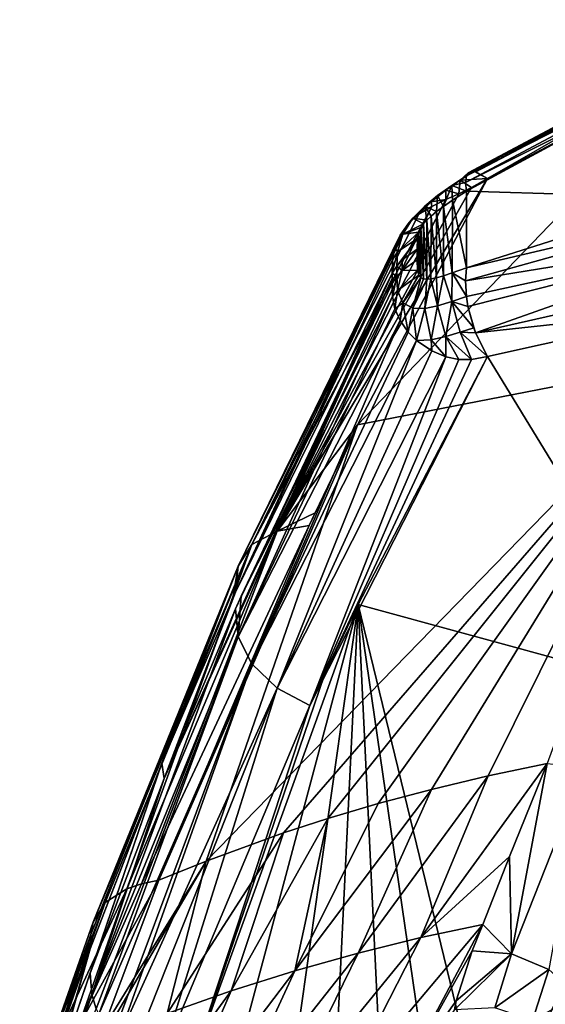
# Model space of a CAD drawing. Header units: millimetres. Extents: x -151 to 151, y -40 to 44.
# Tile 29 of 124: x -147 to -139, y 26 to 41. Entities that reach past the tile are written whole.
import ezdxf

# ---------------------------------------------------------------- set-up
doc = ezdxf.new("R2010")
doc.units = ezdxf.units.MM
doc.header["$LTSCALE"] = 45.597872
for name, color, linetype in [('282', 7, 'CONTINUOUS'), ('283', 7, 'CONTINUOUS'), ('285', 7, 'CONTINUOUS'), ('286', 7, 'CONTINUOUS'), ('287', 7, 'CONTINUOUS'), ('288', 7, 'CONTINUOUS'), ('291', 7, 'CONTINUOUS'), ('292', 7, 'CONTINUOUS'), ('424', 7, 'CONTINUOUS'), ('442', 7, 'CONTINUOUS'), ('480', 7, 'CONTINUOUS'), ('543', 7, 'CONTINUOUS'), ('547', 7, 'CONTINUOUS'), ('548', 7, 'CONTINUOUS'), ('549', 7, 'CONTINUOUS'), ('550', 7, 'CONTINUOUS')]:
    doc.layers.add(name, color=color, linetype=linetype)

msp = doc.modelspace()

# ---------------------------------------------------------------- linework, layer by layer
at = {"layer": '282', "color": 7, "linetype": 'CONTINUOUS', "true_color": 0xa2afbf}
for points in [[(-141.276, 37.083, 36.921), (-144.878, 29.099, 29.426), (-141.276, 37.002, 37.002), (-141.276, 37.083, 36.921)], [(-144.878, 29.099, 29.426), (-141.276, 37.083, 36.921), (-143.752, 32.043, 31.769), (-144.878, 29.099, 29.426)], [(-141.276, 37.002, 37.002), (-144.878, 29.099, 29.426), (-143.748, 31.778, 32.051), (-141.276, 37.002, 37.002)], [(-143.66, 31.977, 32.246), (-141.276, 37.002, 37.002), (-143.748, 31.778, 32.051), (-143.66, 31.977, 32.246)], [(-141.276, 36.921, 37.083), (-141.276, 37.002, 37.002), (-143.66, 31.977, 32.246), (-141.276, 36.921, 37.083)], [(-144.913, 29.342, 29.013), (-144.878, 29.099, 29.426), (-143.794, 31.95, 31.675), (-144.913, 29.342, 29.013)], [(-143.794, 31.95, 31.675), (-144.878, 29.099, 29.426), (-143.752, 32.043, 31.769), (-143.794, 31.95, 31.675)], [(-144.913, 29.342, 29.013), (-146.047, 26.405, 26.019), (-146.662, 24.216, 24.67), (-144.913, 29.342, 29.013)], [(-146.047, 26.019, 26.405), (-144.913, 29.342, 29.013), (-146.662, 24.216, 24.67), (-146.047, 26.019, 26.405)], [(-144.878, 29.099, 29.426), (-144.913, 29.342, 29.013), (-146.047, 26.019, 26.405), (-144.878, 29.099, 29.426)], [(-146.911, 23.951, 23.423), (-147.16, 22.579, 23.233), (-146.047, 26.405, 26.019), (-146.911, 23.951, 23.423)], [(-146.047, 26.405, 26.019), (-147.16, 22.579, 23.233), (-146.662, 24.216, 24.67), (-146.047, 26.405, 26.019)]]:
    msp.add_3dface(points, dxfattribs=at)
at = {"layer": '283', "color": 7, "linetype": 'CONTINUOUS', "true_color": 0xa2afbf}
for points in [[(-139.77, 35.769, 38.58), (-136.487, 30.391, 35.724), (-136.296, 36.535, 40.436), (-139.77, 35.769, 38.58)], [(-141.814, 31.846, 34.702), (-136.487, 30.391, 35.724), (-139.77, 35.769, 38.58), (-141.814, 31.846, 34.702)], [(-144.48, 24.461, 27.686), (-143.825, 24.31, 27.94), (-141.814, 31.846, 34.702), (-144.48, 24.461, 27.686)], [(-142.346, 30.738, 33.605), (-144.48, 24.461, 27.686), (-141.814, 31.846, 34.702), (-142.346, 30.738, 33.605)], [(-143.825, 24.31, 27.94), (-142.908, 24.09, 28.263), (-141.814, 31.846, 34.702), (-143.825, 24.31, 27.94)], [(-142.908, 24.09, 28.263), (-142.196, 23.914, 28.491), (-141.814, 31.846, 34.702), (-142.908, 24.09, 28.263)], [(-142.196, 23.914, 28.491), (-141.42, 23.72, 28.717), (-141.814, 31.846, 34.702), (-142.196, 23.914, 28.491)], [(-140.601, 23.514, 28.932), (-139.731, 23.297, 29.137), (-141.814, 31.846, 34.702), (-140.601, 23.514, 28.932)], [(-141.814, 31.846, 34.702), (-139.731, 23.297, 29.137), (-136.487, 30.391, 35.724), (-141.814, 31.846, 34.702)], [(-141.42, 23.72, 28.717), (-140.601, 23.514, 28.932), (-141.814, 31.846, 34.702), (-141.42, 23.72, 28.717)], [(-142.573, 30.253, 33.125), (-144.48, 24.461, 27.686), (-142.346, 30.738, 33.605), (-142.573, 30.253, 33.125)], [(-139.731, 23.297, 29.137), (-138.829, 23.074, 29.326), (-136.487, 30.391, 35.724), (-139.731, 23.297, 29.137)], [(-144.962, 24.569, 27.487), (-144.48, 24.461, 27.686), (-142.573, 30.253, 33.125), (-144.962, 24.569, 27.487)]]:
    msp.add_3dface(points, dxfattribs=at)
at = {"layer": '285', "color": 7, "linetype": 'CONTINUOUS', "true_color": 0xa2afbf}
for points in [[(-139.769, 38.581, 35.77), (-136.299, 40.436, 36.536), (-141.822, 34.686, 31.83), (-139.769, 38.581, 35.77)], [(-141.822, 34.686, 31.83), (-136.299, 40.436, 36.536), (-136.485, 35.725, 30.391), (-141.822, 34.686, 31.83)], [(-141.822, 34.686, 31.83), (-136.485, 35.725, 30.391), (-144.213, 27.793, 24.402), (-141.822, 34.686, 31.83)], [(-144.213, 27.793, 24.402), (-136.485, 35.725, 30.391), (-142.992, 28.238, 24.114), (-144.213, 27.793, 24.402)], [(-142.992, 28.238, 24.114), (-136.485, 35.725, 30.391), (-142.29, 28.466, 23.942), (-142.992, 28.238, 24.114)], [(-142.29, 28.466, 23.942), (-136.485, 35.725, 30.391), (-141.497, 28.7, 23.745), (-142.29, 28.466, 23.942)], [(-141.497, 28.7, 23.745), (-136.485, 35.725, 30.391), (-140.654, 28.924, 23.535), (-141.497, 28.7, 23.745)], [(-140.654, 28.924, 23.535), (-136.485, 35.725, 30.391), (-139.757, 29.138, 23.311), (-140.654, 28.924, 23.535)], [(-139.757, 29.138, 23.311), (-136.485, 35.725, 30.391), (-138.826, 29.333, 23.082), (-139.757, 29.138, 23.311)], [(-142.588, 33.094, 30.222), (-141.822, 34.686, 31.83), (-144.962, 27.488, 24.57), (-142.588, 33.094, 30.222)], [(-144.962, 27.488, 24.57), (-141.822, 34.686, 31.83), (-144.213, 27.793, 24.402), (-144.962, 27.488, 24.57)], [(-142.493, 33.296, 30.426), (-141.822, 34.686, 31.83), (-142.588, 33.094, 30.222), (-142.493, 33.296, 30.426)]]:
    msp.add_3dface(points, dxfattribs=at)
at = {"layer": '286', "color": 7, "linetype": 'CONTINUOUS', "true_color": 0xa2afbf}
for points in [[(-139.757, 29.138, 23.311), (-138.826, 29.333, 23.082), (-140.821, 26.584, 20.509), (-139.757, 29.138, 23.311)], [(-140.821, 26.584, 20.509), (-138.826, 29.333, 23.082), (-139.419, 27.865, 21.46), (-140.821, 26.584, 20.509)], [(-140.654, 28.924, 23.535), (-139.757, 29.138, 23.311), (-141.813, 26.337, 20.781), (-140.654, 28.924, 23.535)], [(-139.757, 29.138, 23.311), (-140.821, 26.584, 20.509), (-141.813, 26.337, 20.781), (-139.757, 29.138, 23.311)], [(-141.497, 28.7, 23.745), (-140.654, 28.924, 23.535), (-142.81, 26.058, 21.059), (-141.497, 28.7, 23.745)], [(-140.654, 28.924, 23.535), (-141.813, 26.337, 20.781), (-142.81, 26.058, 21.059), (-140.654, 28.924, 23.535)], [(-142.29, 28.466, 23.942), (-141.497, 28.7, 23.745), (-142.81, 26.058, 21.059), (-142.29, 28.466, 23.942)], [(-142.992, 28.238, 24.114), (-142.29, 28.466, 23.942), (-143.816, 25.741, 21.343), (-142.992, 28.238, 24.114)], [(-142.29, 28.466, 23.942), (-142.81, 26.058, 21.059), (-143.816, 25.741, 21.343), (-142.29, 28.466, 23.942)], [(-144.213, 27.793, 24.402), (-142.992, 28.238, 24.114), (-144.829, 25.384, 21.627), (-144.213, 27.793, 24.402)], [(-142.992, 28.238, 24.114), (-143.816, 25.741, 21.343), (-144.829, 25.384, 21.627), (-142.992, 28.238, 24.114)], [(-139.844, 26.789, 20.234), (-140.821, 26.584, 20.509), (-139.419, 27.865, 21.46), (-139.844, 26.789, 20.234)], [(-144.213, 27.793, 24.402), (-144.829, 25.384, 21.627), (-145.967, 24.8, 21.75), (-144.213, 27.793, 24.402)], [(-144.213, 27.793, 24.402), (-145.967, 24.8, 21.75), (-145.84, 25.146, 22.14), (-144.213, 27.793, 24.402)], [(-144.962, 27.488, 24.57), (-144.213, 27.793, 24.402), (-145.84, 25.146, 22.14), (-144.962, 27.488, 24.57)], [(-141.133, 24.36, 17.346), (-142.064, 24.152, 17.602), (-139.844, 26.789, 20.234), (-141.133, 24.36, 17.346)], [(-139.844, 26.789, 20.234), (-142.064, 24.152, 17.602), (-140.821, 26.584, 20.509), (-139.844, 26.789, 20.234)], [(-140.009, 26.371, 19.74), (-141.133, 24.36, 17.346), (-139.844, 26.789, 20.234), (-140.009, 26.371, 19.74)], [(-142.064, 24.152, 17.602), (-142.992, 23.922, 17.868), (-140.821, 26.584, 20.509), (-142.064, 24.152, 17.602)], [(-140.821, 26.584, 20.509), (-142.992, 23.922, 17.868), (-141.813, 26.337, 20.781), (-140.821, 26.584, 20.509)], [(-142.992, 23.922, 17.868), (-143.915, 23.669, 18.141), (-141.813, 26.337, 20.781), (-142.992, 23.922, 17.868)], [(-141.813, 26.337, 20.781), (-143.915, 23.669, 18.141), (-142.81, 26.058, 21.059), (-141.813, 26.337, 20.781)], [(-140.263, 25.584, 18.744), (-141.133, 24.36, 17.346), (-140.009, 26.371, 19.74), (-140.263, 25.584, 18.744)], [(-143.915, 23.669, 18.141), (-144.836, 23.39, 18.421), (-142.81, 26.058, 21.059), (-143.915, 23.669, 18.141)], [(-142.81, 26.058, 21.059), (-144.836, 23.39, 18.421), (-143.816, 25.741, 21.343), (-142.81, 26.058, 21.059)], [(-144.836, 23.39, 18.421), (-145.753, 23.084, 18.704), (-143.816, 25.741, 21.343), (-144.836, 23.39, 18.421)], [(-143.816, 25.741, 21.343), (-145.753, 23.084, 18.704), (-144.829, 25.384, 21.627), (-143.816, 25.741, 21.343)], [(-140.289, 25.442, 18.547), (-141.133, 24.36, 17.346), (-140.263, 25.584, 18.744), (-140.289, 25.442, 18.547)]]:
    msp.add_3dface(points, dxfattribs=at)
at = {"layer": '287', "color": 7, "linetype": 'CONTINUOUS', "true_color": 0xa2afbf}
for points in [[(-139.769, 38.581, 35.77), (-141.822, 34.686, 31.83), (-143.093, 33.008, 30.523), (-139.769, 38.581, 35.77)], [(-139.769, 38.581, 35.77), (-143.093, 33.008, 30.523), (-140.019, 38.438, 35.722), (-139.769, 38.581, 35.77)], [(-140.019, 38.438, 35.722), (-143.093, 33.008, 30.523), (-140.224, 38.339, 35.722), (-140.019, 38.438, 35.722)], [(-140.224, 38.339, 35.722), (-143.093, 33.008, 30.523), (-140.428, 38.247, 35.762), (-140.224, 38.339, 35.722)], [(-143.093, 33.008, 30.523), (-143.491, 32.795, 30.908), (-140.649, 38.141, 35.855), (-143.093, 33.008, 30.523)], [(-140.649, 38.141, 35.855), (-143.491, 32.795, 30.908), (-140.851, 38.015, 35.99), (-140.649, 38.141, 35.855)], [(-140.428, 38.247, 35.762), (-143.093, 33.008, 30.523), (-140.649, 38.141, 35.855), (-140.428, 38.247, 35.762)], [(-140.851, 38.015, 35.99), (-143.491, 32.795, 30.908), (-141.021, 37.863, 36.153), (-140.851, 38.015, 35.99)], [(-143.491, 32.795, 30.908), (-143.709, 32.452, 31.34), (-141.021, 37.863, 36.153), (-143.491, 32.795, 30.908)], [(-141.021, 37.863, 36.153), (-143.709, 32.452, 31.34), (-141.149, 37.687, 36.335), (-141.021, 37.863, 36.153)], [(-141.149, 37.687, 36.335), (-143.709, 32.452, 31.34), (-141.23, 37.496, 36.52), (-141.149, 37.687, 36.335)], [(-143.709, 32.452, 31.34), (-143.752, 32.043, 31.769), (-141.23, 37.496, 36.52), (-143.709, 32.452, 31.34)], [(-141.23, 37.496, 36.52), (-143.752, 32.043, 31.769), (-141.269, 37.293, 36.713), (-141.23, 37.496, 36.52)], [(-143.752, 32.043, 31.769), (-141.276, 37.083, 36.921), (-141.269, 37.293, 36.713), (-143.752, 32.043, 31.769)], [(-141.822, 34.686, 31.83), (-142.493, 33.296, 30.426), (-143.093, 33.008, 30.523), (-141.822, 34.686, 31.83)], [(-142.493, 33.296, 30.426), (-142.588, 33.094, 30.222), (-143.093, 33.008, 30.523), (-142.493, 33.296, 30.426)], [(-143.491, 32.795, 30.908), (-143.093, 33.008, 30.523), (-145.468, 27.355, 24.88), (-143.491, 32.795, 30.908)], [(-145.468, 27.355, 24.88), (-143.093, 33.008, 30.523), (-145.236, 27.431, 24.724), (-145.468, 27.355, 24.88)], [(-142.588, 33.094, 30.222), (-144.962, 27.488, 24.57), (-145.236, 27.431, 24.724), (-142.588, 33.094, 30.222)], [(-143.093, 33.008, 30.523), (-142.588, 33.094, 30.222), (-145.236, 27.431, 24.724), (-143.093, 33.008, 30.523)], [(-143.709, 32.452, 31.34), (-143.491, 32.795, 30.908), (-145.998, 26.825, 25.59), (-143.709, 32.452, 31.34)], [(-145.998, 26.825, 25.59), (-143.491, 32.795, 30.908), (-145.807, 27.137, 25.216), (-145.998, 26.825, 25.59)], [(-145.807, 27.137, 25.216), (-143.491, 32.795, 30.908), (-145.468, 27.355, 24.88), (-145.807, 27.137, 25.216)], [(-146.047, 26.405, 26.019), (-144.913, 29.342, 29.013), (-143.709, 32.452, 31.34), (-146.047, 26.405, 26.019)], [(-146.047, 26.405, 26.019), (-143.709, 32.452, 31.34), (-146.038, 26.629, 25.796), (-146.047, 26.405, 26.019)], [(-146.038, 26.629, 25.796), (-143.709, 32.452, 31.34), (-145.998, 26.825, 25.59), (-146.038, 26.629, 25.796)], [(-144.913, 29.342, 29.013), (-143.794, 31.95, 31.675), (-143.709, 32.452, 31.34), (-144.913, 29.342, 29.013)], [(-143.794, 31.95, 31.675), (-143.752, 32.043, 31.769), (-143.709, 32.452, 31.34), (-143.794, 31.95, 31.675)]]:
    msp.add_3dface(points, dxfattribs=at)
at = {"layer": '288', "color": 7, "linetype": 'CONTINUOUS', "true_color": 0xa2afbf}
for points in [[(-144.962, 27.488, 24.57), (-145.84, 25.146, 22.14), (-146.236, 25.169, 22.592), (-144.962, 27.488, 24.57)], [(-145.236, 27.431, 24.724), (-144.962, 27.488, 24.57), (-146.236, 25.169, 22.592), (-145.236, 27.431, 24.724)], [(-145.468, 27.355, 24.88), (-145.236, 27.431, 24.724), (-146.236, 25.169, 22.592), (-145.468, 27.355, 24.88)], [(-145.807, 27.137, 25.216), (-145.468, 27.355, 24.88), (-146.594, 24.922, 22.924), (-145.807, 27.137, 25.216)], [(-146.594, 24.922, 22.924), (-145.468, 27.355, 24.88), (-146.236, 25.169, 22.592), (-146.594, 24.922, 22.924)], [(-145.998, 26.825, 25.59), (-145.807, 27.137, 25.216), (-146.79, 24.573, 23.298), (-145.998, 26.825, 25.59)], [(-146.79, 24.573, 23.298), (-145.807, 27.137, 25.216), (-146.594, 24.922, 22.924), (-146.79, 24.573, 23.298)], [(-146.038, 26.629, 25.796), (-145.998, 26.825, 25.59), (-146.79, 24.573, 23.298), (-146.038, 26.629, 25.796)], [(-146.911, 23.951, 23.423), (-146.047, 26.405, 26.019), (-146.038, 26.629, 25.796), (-146.911, 23.951, 23.423)], [(-146.911, 23.951, 23.423), (-146.038, 26.629, 25.796), (-146.79, 24.573, 23.298), (-146.911, 23.951, 23.423)]]:
    msp.add_3dface(points, dxfattribs=at)
at = {"layer": '291', "color": 7, "linetype": 'CONTINUOUS', "true_color": 0xa2afbf}
for points in [[(-146.047, 26.019, 26.405), (-146.662, 24.216, 24.67), (-146.021, 25.682, 26.739), (-146.047, 26.019, 26.405)], [(-146.021, 25.682, 26.739), (-146.662, 24.216, 24.67), (-146.886, 23.125, 24.271), (-146.021, 25.682, 26.739)], [(-146.021, 25.682, 26.739), (-146.886, 23.125, 24.271), (-145.95, 25.459, 26.94), (-146.021, 25.682, 26.739)]]:
    msp.add_3dface(points, dxfattribs=at)
at = {"layer": '292', "color": 7, "linetype": 'CONTINUOUS', "true_color": 0xa2afbf}
for points in [[(-141.276, 36.921, 37.083), (-143.66, 31.977, 32.246), (-141.269, 36.714, 37.291), (-141.276, 36.921, 37.083)], [(-143.66, 31.977, 32.246), (-143.709, 31.339, 32.451), (-141.269, 36.714, 37.291), (-143.66, 31.977, 32.246)], [(-141.269, 36.714, 37.291), (-143.709, 31.339, 32.451), (-141.23, 36.522, 37.494), (-141.269, 36.714, 37.291)], [(-141.23, 36.522, 37.494), (-143.709, 31.339, 32.451), (-141.15, 36.336, 37.686), (-141.23, 36.522, 37.494)], [(-143.709, 31.339, 32.451), (-143.491, 30.907, 32.794), (-141.15, 36.336, 37.686), (-143.709, 31.339, 32.451)], [(-141.15, 36.336, 37.686), (-143.491, 30.907, 32.794), (-141.022, 36.154, 37.862), (-141.15, 36.336, 37.686)], [(-141.022, 36.154, 37.862), (-143.491, 30.907, 32.794), (-140.891, 36.022, 37.984), (-141.022, 36.154, 37.862)], [(-143.491, 30.907, 32.794), (-143.093, 30.523, 33.007), (-140.891, 36.022, 37.984), (-143.491, 30.907, 32.794)], [(-140.891, 36.022, 37.984), (-143.093, 30.523, 33.007), (-140.65, 35.855, 38.14), (-140.891, 36.022, 37.984)], [(-140.65, 35.855, 38.14), (-143.093, 30.523, 33.007), (-140.428, 35.761, 38.247), (-140.65, 35.855, 38.14)], [(-143.093, 30.523, 33.007), (-142.573, 30.253, 33.125), (-140.428, 35.761, 38.247), (-143.093, 30.523, 33.007)], [(-142.573, 30.253, 33.125), (-141.814, 31.846, 34.702), (-139.77, 35.769, 38.58), (-142.573, 30.253, 33.125)], [(-142.573, 30.253, 33.125), (-139.77, 35.769, 38.58), (-140.02, 35.72, 38.437), (-142.573, 30.253, 33.125)], [(-140.428, 35.761, 38.247), (-142.573, 30.253, 33.125), (-140.224, 35.722, 38.339), (-140.428, 35.761, 38.247)], [(-140.224, 35.722, 38.339), (-142.573, 30.253, 33.125), (-140.02, 35.72, 38.437), (-140.224, 35.722, 38.339)], [(-143.66, 31.977, 32.246), (-143.748, 31.778, 32.051), (-143.709, 31.339, 32.451), (-143.66, 31.977, 32.246)], [(-143.748, 31.778, 32.051), (-144.878, 29.099, 29.426), (-146.021, 25.682, 26.739), (-143.748, 31.778, 32.051)], [(-143.748, 31.778, 32.051), (-146.021, 25.682, 26.739), (-143.709, 31.339, 32.451), (-143.748, 31.778, 32.051)], [(-142.573, 30.253, 33.125), (-142.346, 30.738, 33.605), (-141.814, 31.846, 34.702), (-142.573, 30.253, 33.125)], [(-146.021, 25.682, 26.739), (-145.95, 25.459, 26.94), (-143.709, 31.339, 32.451), (-146.021, 25.682, 26.739)], [(-145.95, 25.459, 26.94), (-145.907, 25.371, 27.015), (-143.709, 31.339, 32.451), (-145.95, 25.459, 26.94)], [(-143.709, 31.339, 32.451), (-145.907, 25.371, 27.015), (-143.491, 30.907, 32.794), (-143.709, 31.339, 32.451)], [(-145.907, 25.371, 27.015), (-145.675, 25.062, 27.245), (-143.491, 30.907, 32.794), (-145.907, 25.371, 27.015)], [(-145.675, 25.062, 27.245), (-145.599, 24.988, 27.292), (-143.491, 30.907, 32.794), (-145.675, 25.062, 27.245)], [(-143.491, 30.907, 32.794), (-145.599, 24.988, 27.292), (-143.093, 30.523, 33.007), (-143.491, 30.907, 32.794)], [(-145.599, 24.988, 27.292), (-145.363, 24.805, 27.394), (-143.093, 30.523, 33.007), (-145.599, 24.988, 27.292)], [(-145.363, 24.805, 27.394), (-144.962, 24.569, 27.487), (-143.093, 30.523, 33.007), (-145.363, 24.805, 27.394)], [(-144.962, 24.569, 27.487), (-142.573, 30.253, 33.125), (-143.093, 30.523, 33.007), (-144.962, 24.569, 27.487)], [(-144.878, 29.099, 29.426), (-146.047, 26.019, 26.405), (-146.021, 25.682, 26.739), (-144.878, 29.099, 29.426)]]:
    msp.add_3dface(points, dxfattribs=at)
at = {"layer": '424', "color": 7, "linetype": 'CONTINUOUS', "true_color": 0xa2afbf}
for points in [[(-139.419, 27.865, 21.46), (-138.826, 29.333, 23.082), (-139.389, 26.326, 19.58), (-139.419, 27.865, 21.46)], [(-138.826, 29.333, 23.082), (-138.225, 29.27, 22.922), (-139.389, 26.326, 19.58), (-138.826, 29.333, 23.082)], [(-139.389, 26.326, 19.58), (-138.225, 29.27, 22.922), (-138.799, 26.076, 19.6), (-139.389, 26.326, 19.58)], [(-139.844, 26.789, 20.234), (-139.419, 27.865, 21.46), (-139.389, 26.326, 19.58), (-139.844, 26.789, 20.234)], [(-140.009, 26.371, 19.74), (-139.844, 26.789, 20.234), (-139.389, 26.326, 19.58), (-140.009, 26.371, 19.74)]]:
    msp.add_3dface(points, dxfattribs=at)
at = {"layer": '442', "color": 7, "linetype": 'CONTINUOUS', "true_color": 0xa2afbf}
for points in [[(-136.616, 40.269, 38.275), (-140.101, 38.382, 37.169), (-136.614, 38.278, 40.269), (-136.616, 40.269, 38.275)], [(-140.324, 38.237, 37.09), (-140.102, 37.169, 38.381), (-140.101, 38.382, 37.169), (-140.324, 38.237, 37.09)], [(-140.101, 38.382, 37.169), (-140.102, 37.169, 38.381), (-136.614, 38.278, 40.269), (-140.101, 38.382, 37.169)], [(-140.573, 38.059, 37.012), (-140.465, 37.044, 38.139), (-140.464, 38.14, 37.043), (-140.573, 38.059, 37.012)], [(-140.465, 37.044, 38.139), (-140.325, 37.091, 38.235), (-140.464, 38.14, 37.043), (-140.465, 37.044, 38.139)], [(-140.464, 38.14, 37.043), (-140.325, 37.091, 38.235), (-140.324, 38.237, 37.09), (-140.464, 38.14, 37.043)], [(-140.325, 37.091, 38.235), (-140.102, 37.169, 38.381), (-140.324, 38.237, 37.09), (-140.325, 37.091, 38.235)], [(-140.727, 37.924, 36.987), (-140.662, 36.993, 37.986), (-140.661, 37.987, 36.993), (-140.727, 37.924, 36.987)], [(-140.662, 36.993, 37.986), (-140.574, 37.012, 38.058), (-140.661, 37.987, 36.993), (-140.662, 36.993, 37.986)], [(-140.661, 37.987, 36.993), (-140.574, 37.012, 38.058), (-140.573, 38.059, 37.012), (-140.661, 37.987, 36.993)], [(-140.574, 37.012, 38.058), (-140.465, 37.044, 38.139), (-140.573, 38.059, 37.012), (-140.574, 37.012, 38.058)], [(-140.82, 37.804, 37.013), (-140.779, 36.994, 37.864), (-140.779, 37.865, 36.994), (-140.82, 37.804, 37.013)], [(-140.779, 37.865, 36.994), (-140.727, 36.988, 37.923), (-140.727, 37.924, 36.987), (-140.779, 37.865, 36.994)], [(-140.779, 36.994, 37.864), (-140.727, 36.988, 37.923), (-140.779, 37.865, 36.994), (-140.779, 36.994, 37.864)], [(-140.727, 36.988, 37.923), (-140.662, 36.993, 37.986), (-140.727, 37.924, 36.987), (-140.727, 36.988, 37.923)], [(-140.873, 37.631, 37.133), (-140.852, 37.053, 37.731), (-140.851, 37.732, 37.052), (-140.873, 37.631, 37.133)], [(-140.852, 37.053, 37.731), (-140.82, 37.013, 37.803), (-140.851, 37.732, 37.052), (-140.852, 37.053, 37.731)], [(-140.851, 37.732, 37.052), (-140.82, 37.013, 37.803), (-140.82, 37.804, 37.013), (-140.851, 37.732, 37.052)], [(-140.82, 37.013, 37.803), (-140.779, 36.994, 37.864), (-140.82, 37.804, 37.013), (-140.82, 37.013, 37.803)], [(-140.879, 37.465, 37.297), (-140.873, 37.134, 37.63), (-140.873, 37.631, 37.133), (-140.879, 37.465, 37.297)], [(-140.873, 37.134, 37.63), (-140.852, 37.053, 37.731), (-140.873, 37.631, 37.133), (-140.873, 37.134, 37.63)], [(-140.879, 37.381, 37.381), (-140.873, 37.134, 37.63), (-140.879, 37.465, 37.297), (-140.879, 37.381, 37.381)], [(-140.879, 37.297, 37.465), (-140.873, 37.134, 37.63), (-140.879, 37.381, 37.381), (-140.879, 37.297, 37.465)]]:
    msp.add_3dface(points, dxfattribs=at)
at = {"layer": '480', "color": 7, "linetype": 'CONTINUOUS', "true_color": 0xa2afbf}
for points in [[(-140.289, 25.442, 18.547), (-140.263, 25.584, 18.744), (-139.389, 26.326, 19.58), (-140.289, 25.442, 18.547)], [(-140.289, 25.442, 18.547), (-139.389, 26.326, 19.58), (-139.655, 25.472, 18.484), (-140.289, 25.442, 18.547)], [(-140.263, 25.584, 18.744), (-140.009, 26.371, 19.74), (-139.389, 26.326, 19.58), (-140.263, 25.584, 18.744)], [(-139.389, 26.326, 19.58), (-138.799, 26.076, 19.6), (-139.655, 25.472, 18.484), (-139.389, 26.326, 19.58)], [(-138.799, 26.076, 19.6), (-139.058, 25.271, 18.557), (-139.655, 25.472, 18.484), (-138.799, 26.076, 19.6)], [(-138.799, 26.076, 19.6), (-138.345, 25.667, 19.796), (-139.058, 25.271, 18.557), (-138.799, 26.076, 19.6)], [(-138.345, 25.667, 19.796), (-138.599, 24.89, 18.773), (-139.058, 25.271, 18.557), (-138.345, 25.667, 19.796)]]:
    msp.add_3dface(points, dxfattribs=at)
at = {"layer": '543', "color": 7, "linetype": 'CONTINUOUS', "true_color": 0xa2afbf}
for points in [[(-140.102, 37.169, 38.381), (-140.117, 36.961, 38.518), (-135.582, 38.227, 40.93), (-140.102, 37.169, 38.381)], [(-140.117, 36.961, 38.518), (-135.532, 37.706, 41.09), (-135.582, 38.227, 40.93), (-140.117, 36.961, 38.518)], [(-136.614, 38.278, 40.269), (-140.102, 37.169, 38.381), (-135.582, 38.227, 40.93), (-136.614, 38.278, 40.269)], [(-140.102, 36.717, 38.624), (-135.532, 37.706, 41.09), (-140.117, 36.961, 38.518), (-140.102, 36.717, 38.624)], [(-140.077, 36.557, 38.667), (-135.532, 37.706, 41.09), (-140.102, 36.717, 38.624), (-140.077, 36.557, 38.667)], [(-140.077, 36.557, 38.667), (-139.956, 36.143, 38.688), (-135.532, 37.706, 41.09), (-140.077, 36.557, 38.667)], [(-139.956, 36.143, 38.688), (-135.422, 37.17, 41.069), (-135.532, 37.706, 41.09), (-139.956, 36.143, 38.688)], [(-139.956, 36.143, 38.688), (-136.296, 36.535, 40.436), (-135.422, 37.17, 41.069), (-139.956, 36.143, 38.688)], [(-139.985, 36.222, 38.694), (-139.956, 36.143, 38.688), (-140.077, 36.557, 38.667), (-139.985, 36.222, 38.694)], [(-139.77, 35.769, 38.58), (-136.296, 36.535, 40.436), (-139.956, 36.143, 38.688), (-139.77, 35.769, 38.58)]]:
    msp.add_3dface(points, dxfattribs=at)
at = {"layer": '547', "color": 7, "linetype": 'CONTINUOUS', "true_color": 0xa2afbf}
for points in [[(-140.075, 38.668, 36.558), (-135.531, 41.091, 37.706), (-139.984, 38.696, 36.222), (-140.075, 38.668, 36.558)], [(-135.531, 41.091, 37.706), (-140.075, 38.668, 36.558), (-135.581, 40.932, 38.226), (-135.531, 41.091, 37.706)], [(-135.531, 41.091, 37.706), (-139.955, 38.689, 36.144), (-139.984, 38.696, 36.222), (-135.531, 41.091, 37.706)], [(-135.421, 41.071, 37.172), (-139.955, 38.689, 36.144), (-135.531, 41.091, 37.706), (-135.421, 41.071, 37.172)], [(-136.616, 40.269, 38.275), (-135.581, 40.932, 38.226), (-140.116, 38.519, 36.961), (-136.616, 40.269, 38.275)], [(-140.116, 38.519, 36.961), (-135.581, 40.932, 38.226), (-140.101, 38.625, 36.717), (-140.116, 38.519, 36.961)], [(-135.581, 40.932, 38.226), (-140.075, 38.668, 36.558), (-140.101, 38.625, 36.717), (-135.581, 40.932, 38.226)], [(-135.421, 41.071, 37.172), (-139.769, 38.581, 35.77), (-139.955, 38.689, 36.144), (-135.421, 41.071, 37.172)], [(-136.299, 40.436, 36.536), (-139.769, 38.581, 35.77), (-135.421, 41.071, 37.172), (-136.299, 40.436, 36.536)], [(-140.101, 38.382, 37.169), (-136.616, 40.269, 38.275), (-140.116, 38.519, 36.961), (-140.101, 38.382, 37.169)]]:
    msp.add_3dface(points, dxfattribs=at)
at = {"layer": '548', "color": 7, "linetype": 'CONTINUOUS', "true_color": 0xa2afbf}
for points in [[(-140.116, 38.519, 36.961), (-140.101, 38.625, 36.717), (-140.332, 38.472, 36.639), (-140.116, 38.519, 36.961)], [(-140.101, 38.625, 36.717), (-140.2, 38.553, 36.153), (-140.332, 38.472, 36.639), (-140.101, 38.625, 36.717)], [(-139.984, 38.696, 36.222), (-139.769, 38.581, 35.77), (-140.2, 38.553, 36.153), (-139.984, 38.696, 36.222)], [(-140.075, 38.668, 36.558), (-139.984, 38.696, 36.222), (-140.2, 38.553, 36.153), (-140.075, 38.668, 36.558)], [(-140.101, 38.625, 36.717), (-140.075, 38.668, 36.558), (-140.2, 38.553, 36.153), (-140.101, 38.625, 36.717)], [(-139.955, 38.689, 36.144), (-139.769, 38.581, 35.77), (-139.984, 38.696, 36.222), (-139.955, 38.689, 36.144)], [(-140.464, 38.14, 37.043), (-140.332, 38.472, 36.639), (-140.557, 38.313, 36.57), (-140.464, 38.14, 37.043)], [(-140.332, 38.472, 36.639), (-140.425, 38.395, 36.085), (-140.557, 38.313, 36.57), (-140.332, 38.472, 36.639)], [(-140.464, 38.14, 37.043), (-140.324, 38.237, 37.09), (-140.332, 38.472, 36.639), (-140.464, 38.14, 37.043)], [(-140.224, 38.339, 35.722), (-140.425, 38.395, 36.085), (-140.2, 38.553, 36.153), (-140.224, 38.339, 35.722)], [(-140.2, 38.553, 36.153), (-140.425, 38.395, 36.085), (-140.332, 38.472, 36.639), (-140.2, 38.553, 36.153)], [(-140.101, 38.382, 37.169), (-140.116, 38.519, 36.961), (-140.332, 38.472, 36.639), (-140.101, 38.382, 37.169)], [(-140.324, 38.237, 37.09), (-140.101, 38.382, 37.169), (-140.332, 38.472, 36.639), (-140.324, 38.237, 37.09)], [(-140.019, 38.438, 35.722), (-140.224, 38.339, 35.722), (-140.2, 38.553, 36.153), (-140.019, 38.438, 35.722)], [(-139.769, 38.581, 35.77), (-140.019, 38.438, 35.722), (-140.2, 38.553, 36.153), (-139.769, 38.581, 35.77)], [(-140.573, 38.059, 37.012), (-140.557, 38.313, 36.57), (-140.761, 38.146, 36.527), (-140.573, 38.059, 37.012)], [(-140.557, 38.313, 36.57), (-140.656, 38.212, 36.034), (-140.761, 38.146, 36.527), (-140.557, 38.313, 36.57)], [(-140.428, 38.247, 35.762), (-140.656, 38.212, 36.034), (-140.425, 38.395, 36.085), (-140.428, 38.247, 35.762)], [(-140.425, 38.395, 36.085), (-140.656, 38.212, 36.034), (-140.557, 38.313, 36.57), (-140.425, 38.395, 36.085)], [(-140.573, 38.059, 37.012), (-140.464, 38.14, 37.043), (-140.557, 38.313, 36.57), (-140.573, 38.059, 37.012)], [(-140.224, 38.339, 35.722), (-140.428, 38.247, 35.762), (-140.425, 38.395, 36.085), (-140.224, 38.339, 35.722)], [(-140.761, 38.146, 36.527), (-140.851, 38.015, 35.99), (-140.946, 37.953, 36.53), (-140.761, 38.146, 36.527)], [(-140.727, 37.924, 36.987), (-140.761, 38.146, 36.527), (-140.946, 37.953, 36.53), (-140.727, 37.924, 36.987)], [(-140.649, 38.141, 35.855), (-140.851, 38.015, 35.99), (-140.656, 38.212, 36.034), (-140.649, 38.141, 35.855)], [(-140.656, 38.212, 36.034), (-140.851, 38.015, 35.99), (-140.761, 38.146, 36.527), (-140.656, 38.212, 36.034)], [(-140.727, 37.924, 36.987), (-140.661, 37.987, 36.993), (-140.761, 38.146, 36.527), (-140.727, 37.924, 36.987)], [(-140.661, 37.987, 36.993), (-140.573, 38.059, 37.012), (-140.761, 38.146, 36.527), (-140.661, 37.987, 36.993)], [(-140.428, 38.247, 35.762), (-140.649, 38.141, 35.855), (-140.656, 38.212, 36.034), (-140.428, 38.247, 35.762)], [(-140.851, 38.015, 35.99), (-141.021, 37.863, 36.153), (-140.946, 37.953, 36.53), (-140.851, 38.015, 35.99)], [(-141.021, 37.863, 36.153), (-141.149, 37.687, 36.335), (-140.946, 37.953, 36.53), (-141.021, 37.863, 36.153)], [(-140.946, 37.953, 36.53), (-141.149, 37.687, 36.335), (-141.108, 37.701, 36.616), (-140.946, 37.953, 36.53)], [(-140.779, 37.865, 36.994), (-140.946, 37.953, 36.53), (-141.108, 37.701, 36.616), (-140.779, 37.865, 36.994)], [(-140.82, 37.804, 37.013), (-140.779, 37.865, 36.994), (-141.108, 37.701, 36.616), (-140.82, 37.804, 37.013)], [(-140.779, 37.865, 36.994), (-140.727, 37.924, 36.987), (-140.946, 37.953, 36.53), (-140.779, 37.865, 36.994)], [(-141.149, 37.687, 36.335), (-141.23, 37.496, 36.52), (-141.108, 37.701, 36.616), (-141.149, 37.687, 36.335)], [(-141.108, 37.701, 36.616), (-141.23, 37.496, 36.52), (-141.193, 37.422, 36.813), (-141.108, 37.701, 36.616)], [(-140.873, 37.631, 37.133), (-140.851, 37.732, 37.052), (-141.193, 37.422, 36.813), (-140.873, 37.631, 37.133)], [(-140.851, 37.732, 37.052), (-141.108, 37.701, 36.616), (-141.193, 37.422, 36.813), (-140.851, 37.732, 37.052)], [(-140.851, 37.732, 37.052), (-140.82, 37.804, 37.013), (-141.108, 37.701, 36.616), (-140.851, 37.732, 37.052)], [(-140.873, 37.631, 37.133), (-141.193, 37.422, 36.813), (-141.203, 37.196, 37.033), (-140.873, 37.631, 37.133)], [(-140.873, 37.631, 37.133), (-141.203, 37.196, 37.033), (-141.116, 37.294, 37.129), (-140.873, 37.631, 37.133)], [(-140.879, 37.465, 37.297), (-140.873, 37.631, 37.133), (-141.116, 37.294, 37.129), (-140.879, 37.465, 37.297)], [(-141.269, 37.293, 36.713), (-141.276, 37.083, 36.921), (-141.193, 37.422, 36.813), (-141.269, 37.293, 36.713)], [(-141.193, 37.422, 36.813), (-141.276, 37.083, 36.921), (-141.203, 37.196, 37.033), (-141.193, 37.422, 36.813)], [(-141.23, 37.496, 36.52), (-141.269, 37.293, 36.713), (-141.193, 37.422, 36.813), (-141.23, 37.496, 36.52)]]:
    msp.add_3dface(points, dxfattribs=at)
at = {"layer": '549', "color": 7, "linetype": 'CONTINUOUS', "true_color": 0xa2afbf}
for points in [[(-140.879, 37.297, 37.465), (-140.879, 37.465, 37.297), (-141.116, 37.129, 37.294), (-140.879, 37.297, 37.465)], [(-140.879, 37.465, 37.297), (-141.116, 37.294, 37.129), (-141.116, 37.129, 37.294), (-140.879, 37.465, 37.297)], [(-140.879, 37.297, 37.465), (-140.879, 37.381, 37.381), (-140.879, 37.465, 37.297), (-140.879, 37.297, 37.465)], [(-141.203, 37.196, 37.033), (-141.276, 37.083, 36.921), (-141.203, 37.032, 37.196), (-141.203, 37.196, 37.033)], [(-141.116, 37.294, 37.129), (-141.203, 37.196, 37.033), (-141.116, 37.129, 37.294), (-141.116, 37.294, 37.129)], [(-141.116, 37.129, 37.294), (-141.203, 37.196, 37.033), (-141.203, 37.032, 37.196), (-141.116, 37.129, 37.294)], [(-141.276, 37.083, 36.921), (-141.276, 37.002, 37.002), (-141.203, 37.032, 37.196), (-141.276, 37.083, 36.921)], [(-141.276, 37.002, 37.002), (-141.276, 36.921, 37.083), (-141.203, 37.032, 37.196), (-141.276, 37.002, 37.002)]]:
    msp.add_3dface(points, dxfattribs=at)
at = {"layer": '550', "color": 7, "linetype": 'CONTINUOUS', "true_color": 0xa2afbf}
for points in [[(-140.873, 37.134, 37.63), (-140.879, 37.297, 37.465), (-141.116, 37.129, 37.294), (-140.873, 37.134, 37.63)], [(-141.116, 37.129, 37.294), (-141.203, 37.032, 37.196), (-141.193, 36.813, 37.422), (-141.116, 37.129, 37.294)], [(-140.852, 37.053, 37.731), (-140.873, 37.134, 37.63), (-141.193, 36.813, 37.422), (-140.852, 37.053, 37.731)], [(-140.873, 37.134, 37.63), (-141.116, 37.129, 37.294), (-141.193, 36.813, 37.422), (-140.873, 37.134, 37.63)], [(-140.852, 37.053, 37.731), (-141.193, 36.813, 37.422), (-141.108, 36.617, 37.7), (-140.852, 37.053, 37.731)], [(-140.82, 37.013, 37.803), (-140.852, 37.053, 37.731), (-141.108, 36.617, 37.7), (-140.82, 37.013, 37.803)], [(-140.465, 37.044, 38.139), (-140.574, 37.012, 38.058), (-140.558, 36.57, 38.312), (-140.465, 37.044, 38.139)], [(-140.465, 37.044, 38.139), (-140.558, 36.57, 38.312), (-140.333, 36.639, 38.471), (-140.465, 37.044, 38.139)], [(-140.325, 37.091, 38.235), (-140.465, 37.044, 38.139), (-140.333, 36.639, 38.471), (-140.325, 37.091, 38.235)], [(-140.102, 36.717, 38.624), (-140.325, 37.091, 38.235), (-140.333, 36.639, 38.471), (-140.102, 36.717, 38.624)], [(-140.102, 37.169, 38.381), (-140.325, 37.091, 38.235), (-140.117, 36.961, 38.518), (-140.102, 37.169, 38.381)], [(-140.325, 37.091, 38.235), (-140.102, 36.717, 38.624), (-140.117, 36.961, 38.518), (-140.325, 37.091, 38.235)], [(-141.276, 36.921, 37.083), (-141.269, 36.714, 37.291), (-141.203, 37.032, 37.196), (-141.276, 36.921, 37.083)], [(-141.203, 37.032, 37.196), (-141.269, 36.714, 37.291), (-141.193, 36.813, 37.422), (-141.203, 37.032, 37.196)], [(-140.82, 37.013, 37.803), (-141.108, 36.617, 37.7), (-140.946, 36.53, 37.952), (-140.82, 37.013, 37.803)], [(-140.779, 36.994, 37.864), (-140.82, 37.013, 37.803), (-140.946, 36.53, 37.952), (-140.779, 36.994, 37.864)], [(-140.727, 36.988, 37.923), (-140.779, 36.994, 37.864), (-140.946, 36.53, 37.952), (-140.727, 36.988, 37.923)], [(-140.727, 36.988, 37.923), (-140.946, 36.53, 37.952), (-140.761, 36.527, 38.145), (-140.727, 36.988, 37.923)], [(-140.662, 36.993, 37.986), (-140.727, 36.988, 37.923), (-140.761, 36.527, 38.145), (-140.662, 36.993, 37.986)], [(-140.662, 36.993, 37.986), (-140.761, 36.527, 38.145), (-140.558, 36.57, 38.312), (-140.662, 36.993, 37.986)], [(-140.574, 37.012, 38.058), (-140.662, 36.993, 37.986), (-140.558, 36.57, 38.312), (-140.574, 37.012, 38.058)], [(-141.269, 36.714, 37.291), (-141.23, 36.522, 37.494), (-141.193, 36.813, 37.422), (-141.269, 36.714, 37.291)], [(-141.193, 36.813, 37.422), (-141.23, 36.522, 37.494), (-141.108, 36.617, 37.7), (-141.193, 36.813, 37.422)], [(-141.23, 36.522, 37.494), (-141.15, 36.336, 37.686), (-141.108, 36.617, 37.7), (-141.23, 36.522, 37.494)], [(-141.15, 36.336, 37.686), (-141.022, 36.154, 37.862), (-141.108, 36.617, 37.7), (-141.15, 36.336, 37.686)], [(-141.108, 36.617, 37.7), (-141.022, 36.154, 37.862), (-140.946, 36.53, 37.952), (-141.108, 36.617, 37.7)], [(-140.558, 36.57, 38.312), (-140.426, 36.085, 38.394), (-140.333, 36.639, 38.471), (-140.558, 36.57, 38.312)], [(-140.426, 36.085, 38.394), (-140.201, 36.152, 38.551), (-140.333, 36.639, 38.471), (-140.426, 36.085, 38.394)], [(-140.077, 36.557, 38.667), (-140.102, 36.717, 38.624), (-140.333, 36.639, 38.471), (-140.077, 36.557, 38.667)], [(-139.985, 36.222, 38.694), (-140.077, 36.557, 38.667), (-140.333, 36.639, 38.471), (-139.985, 36.222, 38.694)], [(-140.201, 36.152, 38.551), (-139.985, 36.222, 38.694), (-140.333, 36.639, 38.471), (-140.201, 36.152, 38.551)], [(-141.022, 36.154, 37.862), (-140.891, 36.022, 37.984), (-140.946, 36.53, 37.952), (-141.022, 36.154, 37.862)], [(-140.946, 36.53, 37.952), (-140.891, 36.022, 37.984), (-140.761, 36.527, 38.145), (-140.946, 36.53, 37.952)], [(-140.891, 36.022, 37.984), (-140.656, 36.033, 38.211), (-140.761, 36.527, 38.145), (-140.891, 36.022, 37.984)], [(-140.761, 36.527, 38.145), (-140.656, 36.033, 38.211), (-140.558, 36.57, 38.312), (-140.761, 36.527, 38.145)], [(-140.656, 36.033, 38.211), (-140.426, 36.085, 38.394), (-140.558, 36.57, 38.312), (-140.656, 36.033, 38.211)], [(-140.426, 36.085, 38.394), (-140.02, 35.72, 38.437), (-140.201, 36.152, 38.551), (-140.426, 36.085, 38.394)], [(-139.956, 36.143, 38.688), (-139.985, 36.222, 38.694), (-140.201, 36.152, 38.551), (-139.956, 36.143, 38.688)], [(-140.02, 35.72, 38.437), (-139.77, 35.769, 38.58), (-140.201, 36.152, 38.551), (-140.02, 35.72, 38.437)], [(-139.77, 35.769, 38.58), (-139.956, 36.143, 38.688), (-140.201, 36.152, 38.551), (-139.77, 35.769, 38.58)], [(-140.891, 36.022, 37.984), (-140.65, 35.855, 38.14), (-140.656, 36.033, 38.211), (-140.891, 36.022, 37.984)], [(-140.656, 36.033, 38.211), (-140.428, 35.761, 38.247), (-140.426, 36.085, 38.394), (-140.656, 36.033, 38.211)], [(-140.65, 35.855, 38.14), (-140.428, 35.761, 38.247), (-140.656, 36.033, 38.211), (-140.65, 35.855, 38.14)], [(-140.428, 35.761, 38.247), (-140.224, 35.722, 38.339), (-140.426, 36.085, 38.394), (-140.428, 35.761, 38.247)], [(-140.224, 35.722, 38.339), (-140.02, 35.72, 38.437), (-140.426, 36.085, 38.394), (-140.224, 35.722, 38.339)]]:
    msp.add_3dface(points, dxfattribs=at)

doc.saveas('drawing.dxf')
